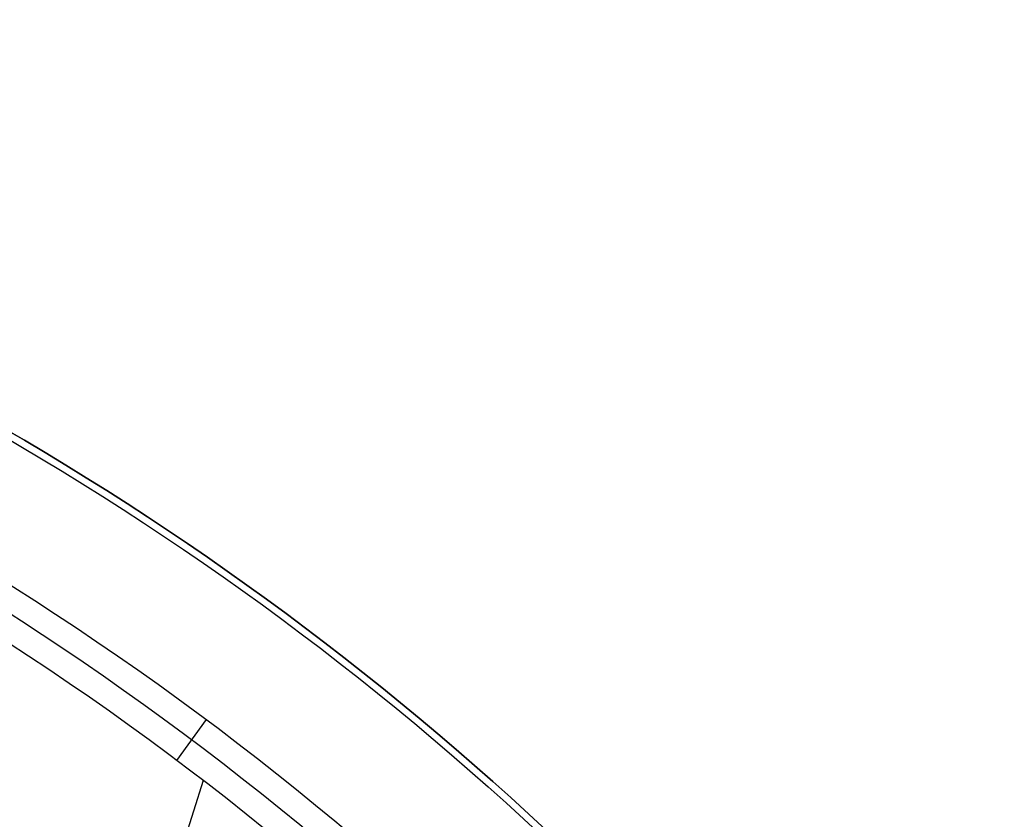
# Model space of a CAD drawing. Extents: x 1448 to 2588, y -916 to 723.
# Tile 34 of 37: x 2057 to 2083, y 136 to 157. Entities that reach past the tile are written whole.
import ezdxf

# ---------------------------------------------------------------- set-up
doc = ezdxf.new("R2010")
doc.units = 0
doc.layers.add('1', color=7, linetype='CONTINUOUS')

msp = doc.modelspace()

# ---------------------------------------------------------------- linework, layer by layer
at = {"layer": '1', "color": 250}
for p, q in [((2061.054, 137.312, 25.37), (2061.826, 138.38, 27.75)), ((2061.74, 136.792, 25.37), (2054.736, 114.602, 25.37))]:
    msp.add_line(p, q, dxfattribs=at)
at = {"layer": '1', "color": 250, "extrusion": (0, 0, -1)}
for centre, radius, start, end in [((-2017.486, 78.454, -23.63), 78.014, 29.55807, 149.55807), ((-2017.486, 78.454, -23.63), 77.829, 29.55807, 149.55807), ((-2017.486, 78.454, -16.07), 77.829, 29.55807, 149.55807), ((-2017.23, 77.996, -639.2), 67.502, 98.58888, 278.58888), ((-2017.23, 77.996, -614.2), 67.502, 98.58888, 278.58888), ((-2017.23, 77.996, -614.2), 66.502, 98.58888, 278.58888), ((-2017.23, 77.996, -100.739), 65.996, 98.58888, 278.58888), ((-2017.23, 77.996, -102.539), 65.996, 98.58888, 278.58888), ((-2017.23, 77.996, -101.639), 65.996, 98.58888, 278.58888), ((-2017.23, 77.996, -52.239), 62.5, 98.58888, 278.58888), ((-2017.23, 77.996, -48.242), 62.5, 98.58888, 278.58888)]:
    msp.add_arc(centre, radius, start, end, dxfattribs=at)
at = {"layer": '1', "color": 250}
for centre, radius, start, end in [((2017.486, 78.454, 16.07), 78.014, 30.44193, 150.44193), ((2017.486, 78.454, 19.85), 78.014, 30.44193, 150.44193), ((2013.867, 74.372, 26.567), 79.326, 36.0834, 65.94795), ((2013.866, 74.371, 25.37), 78.666, 36.06419, 65.94771), ((2017.23, 77.996, 639.2), 66.502, 261.41112, 81.41112)]:
    msp.add_arc(centre, radius, start, end, dxfattribs=at)
at = {"layer": '1', "color": 250, "extrusion": (0.032124, 0.03623, -0.998827)}
msp.add_arc((-1457.5, 1393.572, 43.53), 77.755, 71.99349, 102.68865, dxfattribs=at)

doc.saveas('drawing.dxf')
